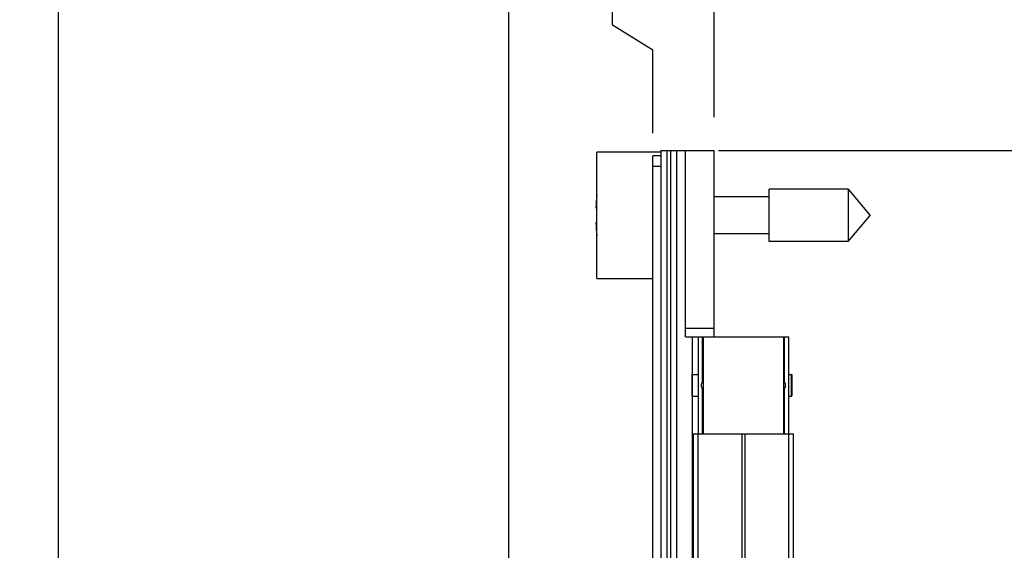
# Model space of a CAD drawing. Header units: inches. Extents: x 0.2 to 16.8, y 0.2 to 10.8.
# Tile 18 of 20: x 9.4 to 11.2, y 7.7 to 8.7. Entities that reach past the tile are written whole.
import ezdxf

# ---------------------------------------------------------------- set-up
doc = ezdxf.new("R2010")
doc.units = ezdxf.units.IN
doc.header["$LTSCALE"] = 0.935
doc.header["$MEASUREMENT"] = 0
doc.layers.get('0').update_dxf_attribs({"linetype": 'CONTINUOUS'})
doc.layers.add('DIMENSIONS', color=7, linetype='CONTINUOUS')
doc.styles.get("Standard").update_dxf_attribs({"font": 'txt', "width": 0.8})
doc.dimstyles.new('DIMSTYLE_1', dxfattribs={"dimtxt": 0.125, "dimasz": 0.18, "dimexe": 0.18, "dimexo": 0.0625, "dimgap": 0.09, "dimtad": 0, "dimtih": 1, "dimtoh": 1, "dimdec": 3, "dimzin": 4, "dimdsep": 46, "dimtxsty": 'STANDARD', "dimblk": '_FILLED', "dimblk1": '_FILLED', "dimblk2": '_FILLED', "dimcen": 0.09, "dimadec": 0, "dimazin": 0, "dimtp": 0.01, "dimtm": 0.01, "dimtfac": 1, "dimtdec": 3, "dimtofl": 0, "dimtmove": 0, "dimatfit": 3, "dimldrblk": '_FILLED', "dimfxl": 1, "dimtolj": 1, "dimtzin": 4, "dimarcsym": 0})
doc.dimstyles.new('DIMSTYLE_2', dxfattribs={"dimtxt": 0.125, "dimasz": 0.18, "dimexe": 0.18, "dimexo": 0.0625, "dimgap": 0.09, "dimtad": 0, "dimtih": 1, "dimtoh": 1, "dimdec": 3, "dimzin": 4, "dimdsep": 46, "dimtxsty": 'STANDARD', "dimblk": '_FILLED', "dimblk1": '_FILLED', "dimblk2": '_FILLED', "dimcen": 0.09, "dimadec": 0, "dimazin": 0, "dimtp": 0.01, "dimtm": 0.01, "dimtfac": 1, "dimtdec": 3, "dimtofl": 0, "dimtmove": 0, "dimatfit": 3, "dimldrblk": '_FILLED', "dimfxl": 1, "dimtolj": 1, "dimtzin": 4, "dimarcsym": 0})

# ---------------------------------------------------------------- blocks, each defined once
blk = doc.blocks.new('*D21')
at = {"layer": 'DIMENSIONS', "color": 2, "linetype": 'CONTINUOUS'}
for p, q in [((10.4928, 8.6519), (10.4928, 8.8546)), ((10.5686, 8.6052), (10.4928, 8.6519)), ((10.5686, 8.4496), (10.5686, 8.6052))]:
    blk.add_line(p, q, dxfattribs=at)
at = {"layer": 'DIMENSIONS', "color": 2, "linetype": 'CONTINUOUS', "insert": (10.4303, 8.9171), "char_height": 0.125, "width": 1.125, "attachment_point": 1, "rotation": 90, "line_spacing_factor": 0.9}
blk.add_mtext('.115{\\Ftxt.shx;\\W1.000000;\\H0.125000; }[2.92]', dxfattribs=at)
blk = doc.blocks.new('_FILLED')
at = {"color": 0, "linetype": 'BYBLOCK'}
blk.add_solid([(0, 0), (-1, 0.174), (-1, -0.174)], dxfattribs=at)
blk = doc.blocks.new('*D22')
at = {"layer": 'DIMENSIONS', "color": 2, "linetype": 'CONTINUOUS'}
blk.add_line((10.6836, 8.4796), (10.6836, 8.8546), dxfattribs=at)
at = {"layer": 'DIMENSIONS', "color": 2, "linetype": 'CONTINUOUS', "insert": (10.6211, 8.9171), "char_height": 0.125, "width": 0.825, "attachment_point": 1, "rotation": 90, "line_spacing_factor": 0.9}
blk.add_mtext('.000{\\Ftxt.shx;\\W1.000000;\\H0.125000; }[0]', dxfattribs=at)
blk = doc.blocks.new('*D23')
at = {"layer": 'DIMENSIONS', "color": 2, "linetype": 'CONTINUOUS'}
blk.add_line((10.298, 7.4276), (10.298, 8.8546), dxfattribs=at)
at = {"layer": 'DIMENSIONS', "color": 2, "linetype": 'CONTINUOUS', "insert": (10.2355, 8.9171), "char_height": 0.125, "width": 1.425, "attachment_point": 1, "rotation": 90, "line_spacing_factor": 0.9}
blk.add_mtext('3X .386{\\Ftxt.shx;\\W1.000000;\\H0.125000; }[9.79]', dxfattribs=at)
blk = doc.blocks.new('*D24')
at = {"layer": 'DIMENSIONS', "color": 2, "linetype": 'CONTINUOUS'}
blk.add_line((9.4521, 6.3211), (9.4521, 8.8546), dxfattribs=at)
at = {"layer": 'DIMENSIONS', "color": 2, "linetype": 'CONTINUOUS', "insert": (9.3896, 8.9171), "char_height": 0.125, "width": 1.325, "attachment_point": 1, "rotation": 90, "line_spacing_factor": 0.9}
blk.add_mtext('1.231{\\Ftxt.shx;\\W1.000000;\\H0.125000; }[31.28]', dxfattribs=at)
blk = doc.blocks.new('*D28')
at = {"layer": 'DIMENSIONS', "color": 2, "linetype": 'CONTINUOUS'}
for p, q in [((10.6921, 8.4171), (12.3417, 8.4171)), ((12.2167, 8.4171), (12.2167, 6.0086)), ((12.2167, 3.3501), (12.2167, 5.7586)), ((10.6921, 3.3501), (12.3417, 3.3501))]:
    blk.add_line(p, q, dxfattribs=at)
at = {"layer": 'DIMENSIONS', "color": 2, "linetype": 'CONTINUOUS', "xscale": 0.18, "yscale": 0.18, "zscale": 0.18}
for p, rotation in [((12.2167, 8.4171), 90), ((12.2167, 3.3501), 270)]:
    blk.add_blockref('_FILLED', p, dxfattribs=dict(at, rotation=rotation))
at = {"layer": 'DIMENSIONS', "color": 2, "linetype": 'CONTINUOUS', "insert": (12.2167, 5.9461), "char_height": 0.125, "width": 1.325, "attachment_point": 2, "line_spacing_factor": 0.9}
blk.add_mtext('5.067{\\Ftxt.shx;\\W1.000000;\\H0.125000; }[128.7]', dxfattribs=at)

msp = doc.modelspace()

# ---------------------------------------------------------------- linework, layer by layer
at = {"color": 7, "linetype": 'CONTINUOUS'}
for p, q in [((10.4636, 8.1766), (10.4636, 8.4136)), ((10.5836, 8.4136), (10.4636, 8.4136)), ((10.5686, 3.3621), (10.5686, 8.4071)), ((10.5836, 8.4071), (10.5686, 8.4071)), ((10.5836, 8.3871), (10.5836, 3.3821)), ((10.7873, 8.2459), (10.7873, 8.3443)), ((10.9354, 8.3443), (10.7873, 8.3443)), ((10.9354, 8.3443), (10.9354, 8.2459)), ((10.9354, 8.3443), (10.9767, 8.2951)), ((10.7873, 8.3301), (10.6836, 8.3301)), ((10.4615, 8.3089), (10.4636, 8.3089)), ((10.9354, 8.2459), (10.9767, 8.2951)), ((10.4636, 8.2813), (10.4615, 8.2813)), ((10.7873, 8.2601), (10.6836, 8.2601)), ((10.9354, 8.2459), (10.7873, 8.2459)), ((10.4636, 8.1766), (10.5686, 8.1766)), ((10.6419, 7.9956), (10.6429, 7.9966)), ((10.6419, 7.9956), (10.6419, 7.9566)), ((10.6429, 7.9556), (10.6429, 7.9966)), ((10.6429, 7.9966), (10.6536, 7.9966)), ((10.8236, 7.9966), (10.8289, 7.9966)), ((10.8289, 7.9556), (10.8289, 7.9966)), ((10.8299, 7.9956), (10.8289, 7.9966)), ((10.8299, 7.9566), (10.8299, 7.9955)), ((10.6419, 7.9566), (10.6429, 7.9556)), ((10.6429, 7.9556), (10.6536, 7.9556)), ((10.8236, 7.9556), (10.8289, 7.9556)), ((10.8299, 7.9566), (10.8289, 7.9556)), ((10.6446, 3.8851), (10.6446, 7.8851)), ((10.6446, 7.8851), (10.8326, 7.8851)), ((10.8326, 3.8851), (10.8326, 7.8851))]:
    msp.add_line(p, q, dxfattribs=at)
at = {"color": 6, "linetype": 'CONTINUOUS'}
for p, q in [((10.5836, 8.4171), (10.5836, 8.3871)), ((10.5836, 8.4171), (10.6836, 8.4171)), ((10.6296, 8.0671), (10.6296, 8.4171)), ((10.6836, 8.0671), (10.6836, 8.4171)), ((10.6296, 8.0671), (10.8236, 8.0671)), ((10.6536, 8.0671), (10.6536, 7.8851)), ((10.8236, 8.0671), (10.8236, 7.8851))]:
    msp.add_line(p, q, dxfattribs=at)
at = {"color": 9, "linetype": 'CONTINUOUS'}
for p, q in [((10.5956, 3.3501), (10.5956, 8.4171)), ((10.6016, 8.4171), (10.6016, 3.3501)), ((10.6136, 3.3501), (10.6136, 8.4171)), ((10.5686, 8.3871), (10.5836, 8.3871)), ((10.6836, 8.0826), (10.6296, 8.0826)), ((10.6428, 7.9966), (10.6428, 8.0671)), ((10.6612, 8.0671), (10.6612, 7.9814)), ((10.6636, 7.8851), (10.6636, 8.0671)), ((10.8136, 8.0671), (10.8136, 7.8851)), ((10.8159, 7.9814), (10.8159, 8.0671)), ((10.6612, 7.9708), (10.6612, 7.8851)), ((10.8159, 7.8851), (10.8159, 7.9708)), ((10.6428, 3.8151), (10.6428, 7.9556)), ((10.6535, 3.8851), (10.6535, 7.8851)), ((10.7354, 7.8851), (10.7354, 3.8851)), ((10.7417, 3.8851), (10.7417, 7.8851)), ((10.8236, 7.8851), (10.8236, 3.8851))]:
    msp.add_line(p, q, dxfattribs=at)
at = {"color": 7, "linetype": 'CONTINUOUS'}
for start, end in [(172.9604, 177.4743), (182.5257, 187.039)]:
    msp.add_arc((10.7739, 8.2951), 0.3127, start, end, dxfattribs=at)
at = {"color": 6, "linetype": 'CONTINUOUS'}
for points, knots in [([(10.6612, 7.9814), (10.6609, 7.9811), (10.6603, 7.9803), (10.6596, 7.979), (10.6593, 7.9776), (10.6592, 7.9766), (10.6592, 7.9761)], [0, 0, 0, 0, 0.247863, 0.49708, 0.748004, 1, 1, 1, 1]), ([(10.6592, 7.9761), (10.6592, 7.9756), (10.6593, 7.9746), (10.6596, 7.9732), (10.6603, 7.9719), (10.6609, 7.9711), (10.6612, 7.9708)], [0, 0, 0, 0, 0.252011, 0.502964, 0.752149, 1, 1, 1, 1]), ([(10.8179, 7.9761), (10.8179, 7.9766), (10.8179, 7.9776), (10.8175, 7.979), (10.8169, 7.9803), (10.8163, 7.9811), (10.8159, 7.9814)], [0, 0, 0, 0, 0.252011, 0.502964, 0.75215, 1, 1, 1, 1]), ([(10.8159, 7.9708), (10.8163, 7.9711), (10.8169, 7.9719), (10.8175, 7.9732), (10.8179, 7.9746), (10.8179, 7.9756), (10.8179, 7.9761)], [0, 0, 0, 0, 0.247862, 0.49708, 0.748005, 1, 1, 1, 1])]:
    msp.add_open_spline(points, degree=3, knots=knots, dxfattribs=at)

# ---------------------------------------------------------------- dimensions: what is measured, and where the dimension line sits
at = {"layer": 'DIMENSIONS', "color": 2, "linetype": 'CONTINUOUS'}
dim = msp.add_ordinate_dim(feature_location=(10.298, 7.4276), offset=(0, 1.427), dtype=1, origin=(10.6836, 7.3651), text='3X <>', dimstyle='DIMSTYLE_1', dxfattribs=at)
dim.commit()
dim.dimension.update_dxf_attribs({"geometry": '*D23', "text_midpoint": (10.298, 9.6296)})
for feature_location, offset, dtype, origin, picture, middle in [((9.45208, 6.3210947), (0, 2.5335096), 1, (10.6835799, 6.2585947), '*D24', (9.45208, 9.5796043)), ((10.5685799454, 8.4496042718), (-0.075805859, 0.405), 0, (10.6835799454, 8.4171042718), '*D21', (10.4927740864, 9.4796042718)), ((10.6835799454, 8.4796042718), (0, 0.375), 1, (10.6835799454, 8.4171042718), '*D22', (10.6835799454, 9.3296042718))]:
    dim = msp.add_ordinate_dim(feature_location=feature_location, offset=offset, dtype=dtype, origin=origin, dimstyle='DIMSTYLE_1', dxfattribs=at)
    dim.commit()
    dim.dimension.update_dxf_attribs({"geometry": picture, "text_midpoint": middle})
dim = msp.add_linear_dim(base=(12.2167, 8.4171), p1=(10.6921, 3.3501), p2=(10.6921, 8.4171), angle=90, dimstyle='DIMSTYLE_2', dxfattribs=at)
dim.commit()
dim.dimension.update_dxf_attribs({"geometry": '*D28', "text_midpoint": (12.0667, 5.8836), "dimtype": 160})

doc.saveas('drawing.dxf')
